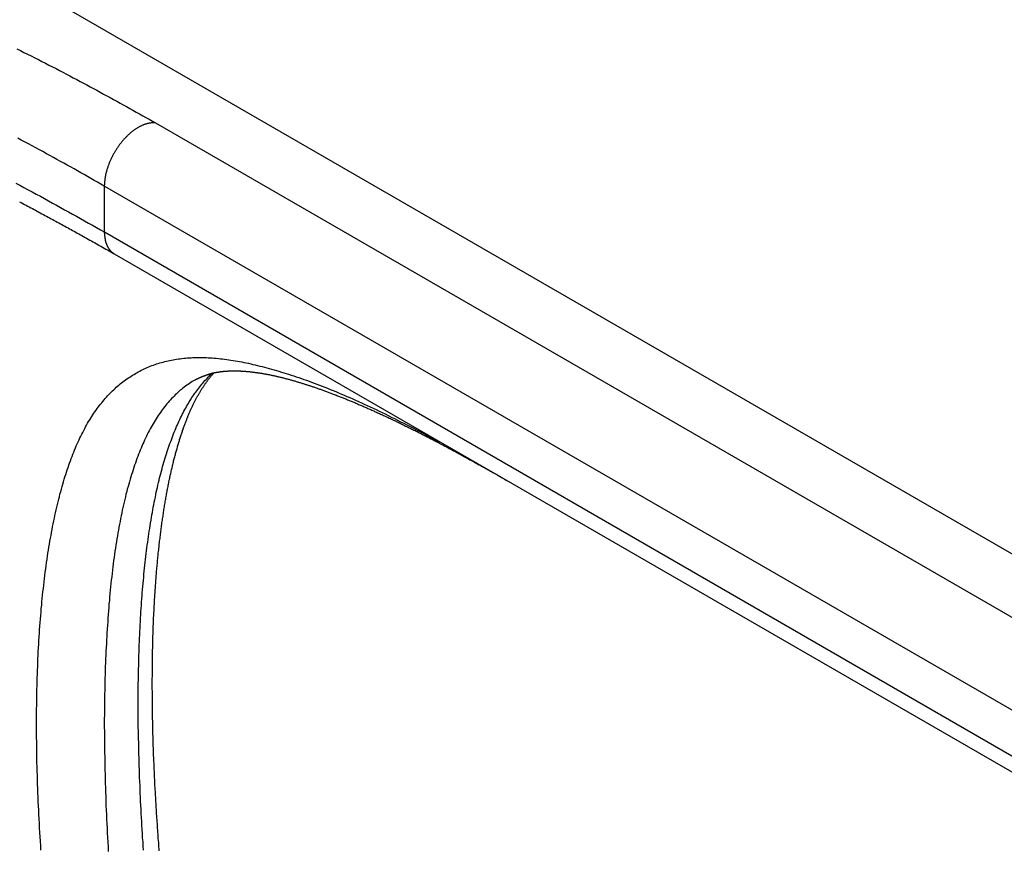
# Paper-space layout 'Layout1' of a CAD drawing. Extents: x -17 to 315, y -17 to 204.
# Tile 27 of 39: x 241.8 to 250.02, y 149.35 to 156.28. Entities that reach past the tile are written whole.
import ezdxf

# ---------------------------------------------------------------- set-up
doc = ezdxf.new("R2010")
doc.units = 0
doc.layers.add('DEFAULT', color=7, linetype='CONTINUOUS')
doc.layers.add('SPS-HS-SRX', color=7, linetype='CONTINUOUS')

# ---------------------------------------------------------------- blocks, each defined once
blk = doc.blocks.new('SE6')
at = {"layer": 'SPS-HS-SRX', "color": 7, "linetype": 'CONTINUOUS'}
for p, q in [((287.1608, 130.4157), (227.6595, 164.7688)), ((242.9365, 155.4197), (276.8776, 135.8238)), ((242.5084, 154.5097), (242.5084, 154.8923)), ((242.5084, 154.8923), (276.4495, 135.2964)), ((242.5084, 154.5097), (276.4495, 134.9138)), ((242.5913, 154.3266), (276.5324, 134.7307))]:
    blk.add_line(p, q, dxfattribs=at)
at = {"layer": 'SPS-HS-SRX', "color": 7}
for points in [[(241.777, 156.039, 0), (241.807, 156.024, 0), (241.837, 156.009, 0), (241.868, 155.994, 0), (241.898, 155.979, 0), (241.928, 155.964, 0), (241.958, 155.949, 0), (241.987, 155.934, 0), (242.017, 155.919, 0), (242.046, 155.903, 0), (242.076, 155.888, 0), (242.105, 155.873, 0), (242.134, 155.858, 0), (242.163, 155.843, 0), (242.192, 155.828, 0), (242.221, 155.813, 0), (242.249, 155.797, 0), (242.278, 155.782, 0), (242.306, 155.767, 0), (242.334, 155.752, 0), (242.363, 155.737, 0), (242.391, 155.722, 0), (242.418, 155.707, 0), (242.446, 155.692, 0), (242.474, 155.676, 0), (242.502, 155.661, 0), (242.529, 155.646, 0), (242.557, 155.631, 0), (242.584, 155.616, 0), (242.612, 155.601, 0), (242.639, 155.586, 0), (242.666, 155.571, 0), (242.693, 155.556, 0), (242.72, 155.541, 0), (242.747, 155.525, 0), (242.775, 155.51, 0), (242.802, 155.495, 0), (242.829, 155.48, 0), (242.856, 155.465, 0), (242.883, 155.45, 0), (242.91, 155.435, 0), (242.936, 155.42, 0)], [(242.508, 154.892, 0), (242.48, 154.908, 0), (242.452, 154.924, 0), (242.424, 154.94, 0), (242.396, 154.956, 0), (242.368, 154.972, 0), (242.34, 154.988, 0), (242.312, 155.004, 0), (242.284, 155.02, 0), (242.255, 155.036, 0), (242.227, 155.052, 0), (242.198, 155.067, 0), (242.17, 155.083, 0), (242.141, 155.099, 0), (242.112, 155.115, 0), (242.083, 155.131, 0), (242.054, 155.147, 0), (242.025, 155.163, 0), (241.995, 155.18, 0), (241.966, 155.196, 0), (241.936, 155.212, 0), (241.906, 155.228, 0), (241.876, 155.244, 0), (241.846, 155.26, 0), (241.815, 155.276, 0), (241.785, 155.292, 0)], [(241.768, 154.918, 0), (241.803, 154.899, 0), (241.837, 154.881, 0), (241.871, 154.862, 0), (241.906, 154.844, 0), (241.94, 154.825, 0), (241.974, 154.807, 0), (242.008, 154.788, 0), (242.041, 154.77, 0), (242.075, 154.751, 0), (242.109, 154.732, 0), (242.142, 154.714, 0), (242.176, 154.695, 0), (242.209, 154.677, 0), (242.243, 154.658, 0), (242.276, 154.64, 0), (242.309, 154.621, 0), (242.342, 154.603, 0), (242.376, 154.584, 0), (242.409, 154.565, 0), (242.442, 154.547, 0), (242.475, 154.528, 0), (242.508, 154.51, 0)], [(241.801, 154.761, 0), (241.814, 154.754, 0), (241.828, 154.747, 0), (241.841, 154.74, 0), (241.855, 154.732, 0), (241.868, 154.725, 0), (241.881, 154.718, 0), (241.895, 154.711, 0), (241.908, 154.704, 0), (241.921, 154.697, 0), (241.934, 154.69, 0), (241.947, 154.683, 0), (241.96, 154.676, 0), (241.973, 154.669, 0), (241.986, 154.662, 0), (241.999, 154.655, 0), (242.012, 154.648, 0), (242.025, 154.641, 0), (242.038, 154.634, 0), (242.051, 154.627, 0), (242.064, 154.62, 0), (242.077, 154.613, 0), (242.09, 154.606, 0), (242.102, 154.599, 0), (242.115, 154.592, 0), (242.128, 154.585, 0), (242.141, 154.578, 0), (242.154, 154.571, 0), (242.166, 154.564, 0), (242.179, 154.557, 0), (242.192, 154.55, 0), (242.205, 154.543, 0), (242.218, 154.536, 0), (242.231, 154.529, 0), (242.243, 154.522, 0), (242.256, 154.515, 0), (242.269, 154.507, 0), (242.282, 154.5, 0), (242.295, 154.493, 0), (242.308, 154.486, 0), (242.321, 154.479, 0), (242.334, 154.471, 0), (242.347, 154.464, 0), (242.36, 154.457, 0), (242.373, 154.449, 0), (242.386, 154.442, 0), (242.4, 154.435, 0), (242.413, 154.427, 0), (242.426, 154.42, 0), (242.439, 154.412, 0), (242.453, 154.405, 0), (242.466, 154.397, 0), (242.48, 154.39, 0), (242.493, 154.382, 0), (242.507, 154.374, 0), (242.521, 154.367, 0), (242.534, 154.359, 0), (242.548, 154.351, 0), (242.562, 154.343, 0), (242.576, 154.335, 0), (242.59, 154.327, 0)], [(241.979, 149.346, 0), (241.977, 149.384, 0), (241.974, 149.422, 0), (241.972, 149.459, 0), (241.97, 149.496, 0), (241.968, 149.534, 0), (241.966, 149.571, 0), (241.964, 149.608, 0), (241.962, 149.644, 0), (241.96, 149.681, 0), (241.959, 149.718, 0), (241.957, 149.754, 0), (241.955, 149.791, 0), (241.954, 149.827, 0), (241.953, 149.863, 0), (241.951, 149.899, 0), (241.95, 149.935, 0), (241.949, 149.971, 0), (241.948, 150.007, 0), (241.947, 150.042, 0), (241.946, 150.077, 0), (241.946, 150.113, 0), (241.945, 150.148, 0), (241.944, 150.183, 0), (241.944, 150.218, 0), (241.944, 150.252, 0), (241.943, 150.287, 0), (241.943, 150.321, 0), (241.943, 150.355, 0), (241.943, 150.389, 0), (241.943, 150.423, 0), (241.943, 150.457, 0), (241.943, 150.49, 0), (241.943, 150.524, 0), (241.944, 150.557, 0), (241.944, 150.59, 0), (241.945, 150.623, 0), (241.945, 150.656, 0), (241.946, 150.689, 0), (241.947, 150.721, 0), (241.948, 150.753, 0), (241.948, 150.786, 0), (241.949, 150.817, 0), (241.951, 150.849, 0), (241.952, 150.881, 0), (241.953, 150.912, 0), (241.954, 150.944, 0), (241.956, 150.975, 0), (241.957, 151.006, 0), (241.959, 151.037, 0), (241.961, 151.067, 0), (241.962, 151.098, 0), (241.964, 151.128, 0), (241.966, 151.158, 0), (241.968, 151.188, 0), (241.97, 151.218, 0), (241.973, 151.247, 0), (241.975, 151.277, 0), (241.977, 151.306, 0), (241.98, 151.335, 0), (241.982, 151.364, 0), (241.985, 151.392, 0), (241.987, 151.421, 0), (241.99, 151.449, 0), (241.993, 151.477, 0), (241.996, 151.505, 0), (241.999, 151.533, 0), (242.002, 151.561, 0), (242.005, 151.588, 0), (242.008, 151.615, 0), (242.012, 151.642, 0), (242.015, 151.669, 0), (242.019, 151.696, 0), (242.022, 151.722, 0), (242.026, 151.749, 0), (242.03, 151.775, 0), (242.034, 151.801, 0), (242.037, 151.826, 0), (242.041, 151.852, 0), (242.046, 151.877, 0), (242.05, 151.902, 0), (242.054, 151.927, 0), (242.058, 151.952, 0), (242.063, 151.976, 0), (242.067, 152.001, 0), (242.072, 152.025, 0), (242.076, 152.049, 0), (242.081, 152.072, 0), (242.086, 152.096, 0), (242.091, 152.119, 0), (242.096, 152.142, 0), (242.101, 152.165, 0), (242.106, 152.188, 0), (242.111, 152.211, 0), (242.116, 152.233, 0), (242.122, 152.255, 0), (242.127, 152.277, 0), (242.133, 152.299, 0), (242.138, 152.32, 0), (242.144, 152.341, 0), (242.15, 152.362, 0), (242.155, 152.383, 0), (242.161, 152.404, 0), (242.167, 152.424, 0), (242.173, 152.445, 0), (242.179, 152.465, 0), (242.186, 152.484, 0), (242.192, 152.504, 0), (242.198, 152.523, 0), (242.205, 152.543, 0), (242.211, 152.561, 0), (242.218, 152.58, 0), (242.225, 152.599, 0), (242.232, 152.617, 0), (242.239, 152.635, 0), (242.245, 152.653, 0), (242.253, 152.671, 0), (242.26, 152.688, 0), (242.267, 152.706, 0), (242.274, 152.723, 0), (242.282, 152.74, 0), (242.289, 152.756, 0), (242.297, 152.773, 0), (242.304, 152.789, 0), (242.312, 152.805, 0), (242.32, 152.821, 0), (242.328, 152.836, 0), (242.336, 152.852, 0), (242.344, 152.867, 0), (242.352, 152.882, 0), (242.36, 152.897, 0), (242.369, 152.912, 0), (242.377, 152.926, 0), (242.386, 152.94, 0), (242.395, 152.954, 0), (242.403, 152.968, 0), (242.412, 152.982, 0), (242.421, 152.995, 0), (242.43, 153.008, 0), (242.439, 153.021, 0), (242.448, 153.034, 0), (242.458, 153.047, 0), (242.467, 153.059, 0), (242.477, 153.071, 0), (242.486, 153.083, 0), (242.496, 153.095, 0), (242.506, 153.107, 0), (242.515, 153.118, 0), (242.525, 153.129, 0), (242.535, 153.14, 0), (242.546, 153.151, 0), (242.556, 153.162, 0), (242.566, 153.172, 0), (242.576, 153.182, 0), (242.587, 153.192, 0), (242.598, 153.202, 0), (242.608, 153.212, 0), (242.619, 153.221, 0), (242.63, 153.231, 0), (242.641, 153.24, 0), (242.652, 153.249, 0), (242.663, 153.257, 0), (242.674, 153.266, 0), (242.686, 153.274, 0), (242.697, 153.282, 0), (242.709, 153.29, 0), (242.72, 153.298, 0), (242.732, 153.306, 0), (242.744, 153.313, 0), (242.756, 153.32, 0), (242.768, 153.327, 0), (242.78, 153.334, 0), (242.792, 153.341, 0), (242.804, 153.347, 0), (242.816, 153.354, 0), (242.829, 153.36, 0), (242.841, 153.366, 0), (242.854, 153.372, 0), (242.867, 153.377, 0), (242.879, 153.383, 0), (242.892, 153.388, 0), (242.905, 153.393, 0), (242.918, 153.398, 0), (242.932, 153.403, 0), (242.945, 153.407, 0), (242.958, 153.411, 0), (242.972, 153.416, 0), (242.985, 153.419, 0), (242.999, 153.423, 0), (243.013, 153.427, 0), (243.027, 153.43, 0), (243.041, 153.434, 0), (243.055, 153.437, 0), (243.069, 153.44, 0), (243.083, 153.442, 0), (243.098, 153.445, 0), (243.112, 153.447, 0), (243.127, 153.449, 0), (243.141, 153.451, 0), (243.156, 153.453, 0), (243.171, 153.455, 0), (243.186, 153.456, 0), (243.201, 153.457, 0), (243.217, 153.458, 0), (243.232, 153.459, 0), (243.248, 153.46, 0), (243.263, 153.461, 0), (243.279, 153.461, 0), (243.295, 153.461, 0), (243.311, 153.461, 0), (243.327, 153.461, 0), (243.343, 153.461, 0), (243.36, 153.46, 0), (243.376, 153.459, 0), (243.393, 153.458, 0), (243.409, 153.457, 0), (243.426, 153.456, 0), (243.443, 153.455, 0), (243.46, 153.453, 0), (243.477, 153.451, 0), (243.495, 153.449, 0), (243.512, 153.447, 0), (243.53, 153.445, 0), (243.547, 153.442, 0), (243.565, 153.44, 0), (243.583, 153.437, 0), (243.601, 153.434, 0), (243.619, 153.431, 0), (243.637, 153.427, 0), (243.656, 153.424, 0), (243.674, 153.42, 0), (243.693, 153.416, 0), (243.711, 153.413, 0), (243.73, 153.408, 0), (243.749, 153.404, 0), (243.768, 153.4, 0), (243.787, 153.395, 0), (243.807, 153.39, 0), (243.826, 153.385, 0), (243.846, 153.38, 0), (243.865, 153.375, 0), (243.885, 153.37, 0), (243.905, 153.364, 0), (243.925, 153.358, 0), (243.945, 153.352, 0), (243.965, 153.346, 0), (243.986, 153.34, 0), (244.006, 153.334, 0), (244.027, 153.328, 0), (244.047, 153.321, 0), (244.068, 153.314, 0), (244.089, 153.307, 0), (244.11, 153.3, 0), (244.131, 153.293, 0), (244.153, 153.286, 0), (244.174, 153.278, 0), (244.196, 153.271, 0), (244.217, 153.263, 0), (244.239, 153.255, 0), (244.261, 153.247, 0), (244.283, 153.238, 0), (244.305, 153.23, 0), (244.327, 153.221, 0), (244.35, 153.212, 0), (244.372, 153.204, 0), (244.395, 153.194, 0), (244.418, 153.185, 0), (244.441, 153.176, 0), (244.464, 153.166, 0), (244.487, 153.156, 0), (244.511, 153.147, 0), (244.534, 153.136, 0), (244.558, 153.126, 0), (244.582, 153.116, 0), (244.606, 153.105, 0), (244.63, 153.094, 0), (244.654, 153.083, 0), (244.678, 153.072, 0), (244.703, 153.061, 0), (244.727, 153.05, 0), (244.752, 153.038, 0), (244.777, 153.026, 0), (244.802, 153.014, 0), (244.828, 153.002, 0), (244.853, 152.99, 0), (244.879, 152.977, 0), (244.904, 152.964, 0), (244.93, 152.952, 0), (244.956, 152.939, 0), (244.982, 152.925, 0), (245.009, 152.912, 0), (245.035, 152.899, 0), (245.061, 152.885, 0), (245.088, 152.871, 0), (245.115, 152.857, 0), (245.142, 152.843, 0), (245.169, 152.829, 0), (245.196, 152.815, 0), (245.223, 152.8, 0), (245.25, 152.786, 0), (245.277, 152.771, 0), (245.305, 152.757, 0)], [(242.835, 149.347, 0), (242.833, 149.382, 0), (242.831, 149.416, 0), (242.828, 149.45, 0), (242.826, 149.485, 0), (242.824, 149.519, 0), (242.822, 149.553, 0), (242.82, 149.587, 0), (242.818, 149.621, 0), (242.817, 149.654, 0), (242.815, 149.688, 0), (242.813, 149.722, 0), (242.811, 149.755, 0), (242.81, 149.789, 0), (242.808, 149.822, 0), (242.807, 149.855, 0), (242.806, 149.888, 0), (242.804, 149.921, 0), (242.803, 149.954, 0), (242.802, 149.987, 0), (242.801, 150.02, 0), (242.8, 150.052, 0), (242.799, 150.085, 0), (242.798, 150.117, 0), (242.797, 150.149, 0), (242.796, 150.182, 0), (242.795, 150.214, 0), (242.795, 150.246, 0), (242.794, 150.277, 0), (242.793, 150.309, 0), (242.793, 150.341, 0), (242.792, 150.372, 0), (242.792, 150.404, 0), (242.792, 150.435, 0), (242.792, 150.466, 0), (242.791, 150.497, 0), (242.791, 150.528, 0), (242.791, 150.558, 0), (242.791, 150.589, 0), (242.791, 150.62, 0), (242.792, 150.65, 0), (242.792, 150.68, 0), (242.792, 150.71, 0), (242.792, 150.74, 0), (242.793, 150.77, 0), (242.793, 150.8, 0), (242.794, 150.829, 0), (242.794, 150.859, 0), (242.795, 150.888, 0), (242.796, 150.917, 0), (242.796, 150.946, 0), (242.797, 150.975, 0), (242.798, 151.004, 0), (242.799, 151.032, 0), (242.8, 151.061, 0), (242.801, 151.089, 0), (242.802, 151.117, 0), (242.804, 151.145, 0), (242.805, 151.173, 0), (242.806, 151.201, 0), (242.808, 151.229, 0), (242.809, 151.256, 0), (242.811, 151.284, 0), (242.812, 151.311, 0), (242.814, 151.338, 0), (242.816, 151.365, 0), (242.818, 151.392, 0), (242.819, 151.418, 0), (242.821, 151.445, 0), (242.823, 151.471, 0), (242.825, 151.497, 0), (242.827, 151.523, 0), (242.83, 151.549, 0), (242.832, 151.575, 0), (242.834, 151.6, 0), (242.837, 151.626, 0), (242.839, 151.651, 0), (242.842, 151.676, 0), (242.844, 151.701, 0), (242.847, 151.726, 0), (242.849, 151.751, 0), (242.852, 151.775, 0), (242.855, 151.8, 0), (242.858, 151.824, 0), (242.861, 151.848, 0), (242.864, 151.872, 0), (242.867, 151.895, 0), (242.87, 151.919, 0), (242.873, 151.942, 0), (242.877, 151.966, 0), (242.88, 151.989, 0), (242.883, 152.012, 0), (242.887, 152.034, 0), (242.89, 152.057, 0), (242.894, 152.079, 0), (242.898, 152.102, 0), (242.901, 152.124, 0), (242.905, 152.146, 0), (242.909, 152.168, 0), (242.913, 152.189, 0), (242.917, 152.211, 0), (242.921, 152.232, 0), (242.925, 152.253, 0), (242.929, 152.274, 0), (242.934, 152.295, 0), (242.938, 152.316, 0), (242.942, 152.336, 0), (242.947, 152.356, 0), (242.951, 152.376, 0), (242.956, 152.396, 0), (242.961, 152.416, 0), (242.965, 152.436, 0), (242.97, 152.455, 0), (242.975, 152.474, 0), (242.98, 152.493, 0), (242.985, 152.512, 0), (242.99, 152.531, 0), (242.995, 152.55, 0), (243, 152.568, 0), (243.006, 152.586, 0), (243.011, 152.604, 0), (243.016, 152.622, 0), (243.022, 152.64, 0), (243.027, 152.657, 0), (243.033, 152.675, 0), (243.038, 152.692, 0), (243.044, 152.709, 0), (243.05, 152.725, 0), (243.056, 152.742, 0), (243.062, 152.759, 0), (243.068, 152.775, 0), (243.074, 152.791, 0), (243.08, 152.807, 0), (243.086, 152.823, 0), (243.092, 152.838, 0), (243.099, 152.854, 0), (243.105, 152.869, 0), (243.112, 152.884, 0), (243.118, 152.899, 0), (243.125, 152.914, 0), (243.131, 152.928, 0), (243.138, 152.943, 0), (243.145, 152.957, 0), (243.152, 152.971, 0), (243.159, 152.985, 0), (243.166, 152.999, 0), (243.173, 153.012, 0), (243.18, 153.026, 0), (243.188, 153.039, 0), (243.195, 153.052, 0), (243.202, 153.065, 0), (243.21, 153.078, 0), (243.217, 153.09, 0), (243.225, 153.102, 0), (243.233, 153.115, 0), (243.24, 153.127, 0), (243.248, 153.139, 0), (243.256, 153.15, 0), (243.264, 153.162, 0), (243.272, 153.173, 0), (243.28, 153.184, 0), (243.289, 153.195, 0), (243.297, 153.206, 0), (243.305, 153.217, 0), (243.314, 153.228, 0), (243.322, 153.238, 0), (243.331, 153.248, 0), (243.34, 153.258, 0), (243.348, 153.268, 0), (243.357, 153.278, 0), (243.366, 153.287, 0), (243.375, 153.297, 0), (243.384, 153.306, 0), (243.393, 153.315, 0), (243.402, 153.324, 0), (243.412, 153.333, 0)], [(242.967, 149.342, 0), (242.966, 149.359, 0), (242.964, 149.376, 0), (242.963, 149.394, 0), (242.962, 149.411, 0), (242.96, 149.428, 0), (242.959, 149.446, 0), (242.958, 149.463, 0), (242.957, 149.48, 0), (242.955, 149.497, 0), (242.954, 149.515, 0), (242.953, 149.532, 0), (242.952, 149.549, 0), (242.951, 149.566, 0), (242.949, 149.583, 0), (242.948, 149.6, 0), (242.947, 149.617, 0), (242.946, 149.635, 0), (242.945, 149.652, 0), (242.944, 149.669, 0), (242.943, 149.686, 0), (242.942, 149.703, 0), (242.941, 149.72, 0), (242.94, 149.737, 0), (242.939, 149.753, 0), (242.938, 149.77, 0), (242.937, 149.787, 0), (242.936, 149.804, 0), (242.935, 149.821, 0), (242.934, 149.838, 0), (242.933, 149.854, 0), (242.932, 149.871, 0), (242.931, 149.888, 0), (242.93, 149.905, 0), (242.929, 149.921, 0), (242.929, 149.938, 0), (242.928, 149.955, 0), (242.927, 149.971, 0), (242.926, 149.988, 0), (242.926, 150.004, 0), (242.925, 150.021, 0), (242.924, 150.038, 0), (242.923, 150.054, 0), (242.923, 150.07, 0), (242.922, 150.087, 0), (242.921, 150.103, 0), (242.921, 150.12, 0), (242.92, 150.136, 0), (242.919, 150.152, 0), (242.919, 150.169, 0), (242.918, 150.185, 0), (242.918, 150.201, 0), (242.917, 150.217, 0), (242.917, 150.234, 0), (242.916, 150.25, 0), (242.916, 150.266, 0), (242.915, 150.282, 0), (242.915, 150.298, 0), (242.914, 150.314, 0), (242.914, 150.33, 0), (242.913, 150.346, 0), (242.913, 150.362, 0), (242.913, 150.378, 0), (242.912, 150.394, 0), (242.912, 150.41, 0), (242.912, 150.426, 0), (242.911, 150.442, 0), (242.911, 150.458, 0), (242.911, 150.473, 0), (242.91, 150.489, 0), (242.91, 150.505, 0), (242.91, 150.52, 0), (242.91, 150.536, 0), (242.91, 150.552, 0), (242.909, 150.567, 0), (242.909, 150.583, 0), (242.909, 150.598, 0), (242.909, 150.614, 0), (242.909, 150.629, 0), (242.909, 150.645, 0), (242.909, 150.66, 0), (242.909, 150.676, 0), (242.908, 150.691, 0), (242.908, 150.706, 0), (242.908, 150.722, 0), (242.908, 150.737, 0), (242.908, 150.752, 0), (242.908, 150.767, 0), (242.908, 150.782, 0), (242.909, 150.797, 0), (242.909, 150.813, 0), (242.909, 150.828, 0), (242.909, 150.843, 0), (242.909, 150.858, 0), (242.909, 150.873, 0), (242.909, 150.887, 0), (242.909, 150.902, 0), (242.91, 150.917, 0), (242.91, 150.932, 0), (242.91, 150.947, 0), (242.91, 150.962, 0), (242.911, 150.976, 0), (242.911, 150.991, 0), (242.911, 151.006, 0), (242.911, 151.02, 0), (242.912, 151.035, 0), (242.912, 151.049, 0), (242.912, 151.064, 0), (242.913, 151.078, 0), (242.913, 151.093, 0), (242.914, 151.107, 0), (242.914, 151.121, 0), (242.914, 151.136, 0), (242.915, 151.15, 0), (242.915, 151.164, 0), (242.916, 151.178, 0), (242.916, 151.193, 0), (242.917, 151.207, 0), (242.917, 151.221, 0), (242.918, 151.235, 0), (242.919, 151.249, 0), (242.919, 151.263, 0), (242.92, 151.277, 0), (242.92, 151.291, 0), (242.921, 151.305, 0), (242.922, 151.319, 0), (242.922, 151.332, 0), (242.923, 151.346, 0), (242.924, 151.36, 0), (242.924, 151.374, 0), (242.925, 151.387, 0), (242.926, 151.401, 0), (242.927, 151.415, 0), (242.927, 151.428, 0), (242.928, 151.442, 0), (242.929, 151.455, 0), (242.93, 151.469, 0), (242.931, 151.482, 0), (242.932, 151.495, 0), (242.932, 151.509, 0), (242.933, 151.522, 0), (242.934, 151.535, 0), (242.935, 151.549, 0), (242.936, 151.562, 0), (242.937, 151.575, 0), (242.938, 151.588, 0), (242.939, 151.601, 0), (242.94, 151.614, 0), (242.941, 151.627, 0), (242.942, 151.64, 0), (242.943, 151.653, 0), (242.944, 151.666, 0), (242.945, 151.679, 0), (242.946, 151.692, 0), (242.947, 151.704, 0), (242.949, 151.717, 0), (242.95, 151.73, 0), (242.951, 151.742, 0), (242.952, 151.755, 0), (242.953, 151.768, 0), (242.954, 151.78, 0), (242.956, 151.793, 0), (242.957, 151.805, 0), (242.958, 151.817, 0), (242.959, 151.83, 0), (242.961, 151.842, 0), (242.962, 151.854, 0), (242.963, 151.867, 0), (242.965, 151.879, 0), (242.966, 151.891, 0), (242.967, 151.903, 0), (242.969, 151.915, 0), (242.97, 151.927, 0), (242.971, 151.939, 0), (242.973, 151.951, 0), (242.974, 151.963, 0), (242.976, 151.975, 0), (242.977, 151.987, 0), (242.979, 151.999, 0), (242.98, 152.01, 0), (242.982, 152.022, 0), (242.983, 152.034, 0), (242.985, 152.045, 0), (242.986, 152.057, 0), (242.988, 152.068, 0), (242.989, 152.08, 0), (242.991, 152.091, 0), (242.993, 152.103, 0), (242.994, 152.114, 0), (242.996, 152.126, 0), (242.998, 152.137, 0), (242.999, 152.148, 0), (243.001, 152.159, 0), (243.003, 152.17, 0), (243.004, 152.181, 0), (243.006, 152.193, 0), (243.008, 152.204, 0), (243.01, 152.214, 0), (243.011, 152.225, 0), (243.013, 152.236, 0), (243.015, 152.247, 0), (243.017, 152.258, 0), (243.019, 152.269, 0), (243.021, 152.279, 0), (243.022, 152.29, 0), (243.024, 152.301, 0), (243.026, 152.311, 0), (243.028, 152.322, 0), (243.03, 152.332, 0), (243.032, 152.343, 0), (243.034, 152.353, 0), (243.036, 152.363, 0), (243.038, 152.374, 0), (243.04, 152.384, 0), (243.042, 152.394, 0), (243.044, 152.404, 0), (243.046, 152.414, 0), (243.048, 152.424, 0), (243.05, 152.434, 0), (243.052, 152.444, 0), (243.054, 152.454, 0), (243.056, 152.464, 0), (243.058, 152.474, 0), (243.061, 152.484, 0), (243.063, 152.493, 0), (243.065, 152.503, 0), (243.067, 152.513, 0), (243.069, 152.522, 0), (243.071, 152.532, 0), (243.074, 152.541, 0), (243.076, 152.551, 0), (243.078, 152.56, 0), (243.08, 152.569, 0), (243.083, 152.579, 0), (243.085, 152.588, 0), (243.087, 152.597, 0), (243.089, 152.606, 0), (243.092, 152.615, 0), (243.094, 152.624, 0), (243.096, 152.633, 0), (243.099, 152.642, 0), (243.101, 152.651, 0), (243.103, 152.659, 0), (243.106, 152.668, 0), (243.108, 152.677, 0), (243.11, 152.685, 0), (243.113, 152.694, 0), (243.115, 152.702, 0), (243.118, 152.711, 0), (243.12, 152.719, 0), (243.122, 152.727, 0), (243.125, 152.736, 0), (243.127, 152.744, 0), (243.13, 152.752, 0), (243.132, 152.76, 0), (243.135, 152.768, 0), (243.137, 152.776, 0), (243.14, 152.784, 0), (243.142, 152.791, 0), (243.145, 152.799, 0), (243.147, 152.807, 0), (243.15, 152.815, 0), (243.152, 152.822, 0), (243.155, 152.83, 0), (243.157, 152.837, 0), (243.16, 152.845, 0), (243.162, 152.852, 0), (243.165, 152.859, 0), (243.167, 152.866, 0), (243.17, 152.874, 0), (243.172, 152.881, 0), (243.175, 152.888, 0), (243.178, 152.895, 0), (243.18, 152.902, 0), (243.183, 152.909, 0), (243.185, 152.916, 0), (243.188, 152.923, 0), (243.191, 152.929, 0), (243.193, 152.936, 0), (243.196, 152.943, 0), (243.198, 152.95, 0), (243.201, 152.956, 0), (243.204, 152.963, 0), (243.206, 152.969, 0), (243.209, 152.976, 0), (243.212, 152.982, 0), (243.214, 152.989, 0), (243.217, 152.995, 0), (243.22, 153.001, 0), (243.223, 153.008, 0), (243.225, 153.014, 0), (243.228, 153.02, 0), (243.231, 153.026, 0), (243.234, 153.032, 0), (243.236, 153.038, 0), (243.239, 153.044, 0), (243.242, 153.05, 0), (243.245, 153.056, 0), (243.247, 153.062, 0), (243.25, 153.068, 0), (243.253, 153.073, 0), (243.256, 153.079, 0), (243.259, 153.085, 0), (243.261, 153.09, 0), (243.264, 153.096, 0), (243.267, 153.102, 0), (243.27, 153.107, 0), (243.273, 153.113, 0), (243.276, 153.118, 0), (243.278, 153.123, 0), (243.281, 153.129, 0), (243.284, 153.134, 0), (243.287, 153.139, 0), (243.29, 153.144, 0), (243.293, 153.15, 0), (243.296, 153.155, 0), (243.299, 153.16, 0), (243.302, 153.165, 0), (243.305, 153.17, 0), (243.308, 153.175, 0), (243.311, 153.18, 0), (243.314, 153.185, 0), (243.317, 153.19, 0), (243.32, 153.195, 0), (243.323, 153.199, 0), (243.326, 153.204, 0), (243.329, 153.209, 0), (243.332, 153.214, 0), (243.335, 153.218, 0), (243.338, 153.223, 0), (243.341, 153.228, 0), (243.344, 153.232, 0), (243.347, 153.237, 0), (243.35, 153.241, 0), (243.354, 153.246, 0), (243.357, 153.25, 0), (243.36, 153.254, 0), (243.363, 153.259, 0), (243.366, 153.263, 0), (243.369, 153.267, 0), (243.372, 153.271, 0), (243.376, 153.276, 0), (243.379, 153.28, 0), (243.382, 153.284, 0), (243.385, 153.288, 0), (243.388, 153.292, 0), (243.392, 153.296, 0), (243.395, 153.3, 0), (243.398, 153.304, 0), (243.401, 153.308, 0), (243.405, 153.311, 0), (243.408, 153.315, 0), (243.411, 153.319, 0), (243.415, 153.322, 0), (243.418, 153.326, 0), (243.421, 153.329, 0), (243.424, 153.333, 0)], [(243.264, 153.273, 0), (243.267, 153.275, 0), (243.27, 153.276, 0), (243.273, 153.278, 0), (243.276, 153.279, 0), (243.278, 153.28, 0), (243.281, 153.282, 0), (243.284, 153.283, 0), (243.287, 153.284, 0), (243.29, 153.286, 0), (243.292, 153.287, 0), (243.295, 153.288, 0), (243.298, 153.289, 0), (243.301, 153.291, 0), (243.303, 153.292, 0), (243.306, 153.293, 0), (243.309, 153.294, 0), (243.311, 153.296, 0), (243.314, 153.297, 0), (243.317, 153.298, 0), (243.32, 153.299, 0), (243.322, 153.3, 0), (243.325, 153.302, 0), (243.328, 153.303, 0), (243.33, 153.304, 0), (243.333, 153.305, 0), (243.336, 153.306, 0), (243.338, 153.307, 0), (243.341, 153.308, 0), (243.344, 153.309, 0), (243.347, 153.31, 0), (243.349, 153.311, 0), (243.352, 153.312, 0), (243.355, 153.313, 0), (243.358, 153.314, 0), (243.36, 153.315, 0), (243.363, 153.316, 0), (243.366, 153.317, 0), (243.369, 153.318, 0), (243.372, 153.319, 0), (243.374, 153.32, 0), (243.377, 153.321, 0), (243.38, 153.322, 0), (243.383, 153.323, 0), (243.386, 153.324, 0), (243.389, 153.325, 0), (243.392, 153.326, 0), (243.395, 153.326, 0), (243.398, 153.327, 0), (243.4, 153.328, 0), (243.403, 153.329, 0), (243.406, 153.33, 0), (243.41, 153.33, 0), (243.413, 153.331, 0), (243.416, 153.332, 0), (243.419, 153.332, 0), (243.422, 153.333, 0), (243.425, 153.334, 0), (243.428, 153.335, 0), (243.431, 153.335, 0), (243.435, 153.336, 0), (243.438, 153.336, 0), (243.441, 153.337, 0), (243.444, 153.338, 0), (243.447, 153.338, 0), (243.451, 153.339, 0), (243.454, 153.339, 0), (243.457, 153.34, 0), (243.461, 153.34, 0), (243.464, 153.341, 0), (243.468, 153.341, 0), (243.471, 153.342, 0), (243.474, 153.342, 0), (243.478, 153.343, 0), (243.481, 153.343, 0), (243.485, 153.344, 0), (243.488, 153.344, 0), (243.492, 153.345, 0), (243.495, 153.345, 0), (243.499, 153.345, 0), (243.503, 153.346, 0), (243.506, 153.346, 0), (243.51, 153.346, 0), (243.513, 153.347, 0), (243.517, 153.347, 0), (243.521, 153.347, 0), (243.524, 153.347, 0), (243.528, 153.348, 0), (243.532, 153.348, 0), (243.536, 153.348, 0), (243.539, 153.348, 0), (243.543, 153.349, 0), (243.547, 153.349, 0), (243.551, 153.349, 0), (243.555, 153.349, 0), (243.559, 153.349, 0), (243.562, 153.349, 0), (243.566, 153.349, 0), (243.57, 153.349, 0), (243.574, 153.35, 0), (243.578, 153.35, 0), (243.582, 153.35, 0), (243.586, 153.35, 0), (243.59, 153.35, 0), (243.594, 153.35, 0), (243.598, 153.35, 0), (243.602, 153.35, 0), (243.606, 153.35, 0), (243.61, 153.35, 0), (243.614, 153.35, 0), (243.619, 153.349, 0), (243.623, 153.349, 0), (243.627, 153.349, 0), (243.631, 153.349, 0), (243.635, 153.349, 0), (243.64, 153.349, 0), (243.644, 153.349, 0), (243.648, 153.348, 0), (243.652, 153.348, 0), (243.657, 153.348, 0), (243.661, 153.348, 0), (243.666, 153.347, 0), (243.67, 153.347, 0), (243.674, 153.347, 0), (243.679, 153.346, 0), (243.683, 153.346, 0), (243.688, 153.346, 0), (243.692, 153.345, 0), (243.697, 153.345, 0), (243.701, 153.345, 0), (243.706, 153.344, 0), (243.711, 153.344, 0), (243.715, 153.343, 0), (243.72, 153.343, 0), (243.725, 153.342, 0), (243.729, 153.342, 0), (243.734, 153.341, 0), (243.739, 153.341, 0), (243.744, 153.34, 0), (243.749, 153.34, 0), (243.753, 153.339, 0), (243.758, 153.338, 0), (243.763, 153.338, 0), (243.768, 153.337, 0), (243.773, 153.336, 0), (243.778, 153.336, 0), (243.783, 153.335, 0), (243.788, 153.334, 0), (243.793, 153.334, 0), (243.798, 153.333, 0), (243.803, 153.332, 0), (243.808, 153.331, 0), (243.814, 153.33, 0), (243.819, 153.33, 0), (243.824, 153.329, 0), (243.829, 153.328, 0), (243.835, 153.327, 0), (243.84, 153.326, 0), (243.845, 153.325, 0), (243.851, 153.324, 0), (243.856, 153.323, 0), (243.861, 153.322, 0), (243.867, 153.321, 0), (243.872, 153.32, 0), (243.878, 153.319, 0), (243.883, 153.318, 0), (243.889, 153.317, 0), (243.894, 153.316, 0), (243.9, 153.314, 0), (243.906, 153.313, 0), (243.911, 153.312, 0), (243.917, 153.311, 0), (243.923, 153.31, 0), (243.929, 153.308, 0), (243.934, 153.307, 0), (243.94, 153.306, 0), (243.946, 153.304, 0), (243.952, 153.303, 0), (243.958, 153.302, 0), (243.963, 153.3, 0), (243.969, 153.299, 0), (243.975, 153.298, 0), (243.981, 153.296, 0), (243.987, 153.295, 0), (243.993, 153.293, 0), (243.999, 153.292, 0), (244.005, 153.29, 0), (244.011, 153.289, 0), (244.017, 153.287, 0), (244.023, 153.285, 0), (244.03, 153.284, 0), (244.036, 153.282, 0), (244.042, 153.281, 0), (244.048, 153.279, 0), (244.054, 153.277, 0), (244.06, 153.276, 0), (244.067, 153.274, 0), (244.073, 153.272, 0), (244.079, 153.27, 0), (244.086, 153.268, 0), (244.092, 153.267, 0), (244.098, 153.265, 0), (244.105, 153.263, 0), (244.111, 153.261, 0), (244.117, 153.259, 0), (244.124, 153.257, 0), (244.13, 153.255, 0), (244.137, 153.253, 0), (244.143, 153.251, 0), (244.15, 153.249, 0), (244.156, 153.247, 0), (244.163, 153.245, 0), (244.169, 153.243, 0), (244.176, 153.241, 0), (244.183, 153.239, 0), (244.189, 153.237, 0), (244.196, 153.235, 0), (244.203, 153.233, 0), (244.209, 153.231, 0), (244.216, 153.228, 0), (244.223, 153.226, 0), (244.23, 153.224, 0), (244.236, 153.222, 0), (244.243, 153.219, 0), (244.25, 153.217, 0), (244.257, 153.215, 0), (244.264, 153.212, 0), (244.271, 153.21, 0), (244.277, 153.208, 0), (244.284, 153.205, 0), (244.291, 153.203, 0), (244.298, 153.2, 0), (244.305, 153.198, 0), (244.312, 153.196, 0), (244.319, 153.193, 0), (244.326, 153.191, 0), (244.333, 153.188, 0), (244.34, 153.185, 0), (244.347, 153.183, 0), (244.355, 153.18, 0), (244.362, 153.178, 0), (244.369, 153.175, 0), (244.376, 153.172, 0), (244.383, 153.17, 0), (244.39, 153.167, 0), (244.398, 153.164, 0), (244.405, 153.161, 0), (244.412, 153.159, 0), (244.419, 153.156, 0), (244.427, 153.153, 0), (244.434, 153.15, 0), (244.441, 153.148, 0), (244.449, 153.145, 0), (244.456, 153.142, 0), (244.463, 153.139, 0), (244.471, 153.136, 0), (244.478, 153.133, 0), (244.486, 153.13, 0), (244.493, 153.127, 0), (244.501, 153.124, 0), (244.508, 153.121, 0), (244.516, 153.118, 0), (244.523, 153.115, 0), (244.531, 153.112, 0), (244.538, 153.109, 0), (244.546, 153.106, 0), (244.553, 153.103, 0), (244.561, 153.1, 0), (244.569, 153.096, 0), (244.576, 153.093, 0), (244.584, 153.09, 0), (244.592, 153.087, 0), (244.599, 153.084, 0), (244.607, 153.08, 0), (244.615, 153.077, 0), (244.622, 153.074, 0), (244.63, 153.07, 0), (244.638, 153.067, 0), (244.646, 153.064, 0), (244.654, 153.06, 0), (244.661, 153.057, 0), (244.669, 153.054, 0), (244.677, 153.05, 0), (244.685, 153.047, 0), (244.693, 153.043, 0), (244.701, 153.04, 0), (244.709, 153.036, 0), (244.717, 153.033, 0), (244.725, 153.029, 0), (244.733, 153.026, 0), (244.741, 153.022, 0), (244.749, 153.019, 0), (244.757, 153.015, 0), (244.765, 153.011, 0), (244.773, 153.008, 0), (244.781, 153.004, 0), (244.789, 153, 0), (244.797, 152.997, 0), (244.805, 152.993, 0), (244.813, 152.989, 0), (244.821, 152.985, 0), (244.83, 152.982, 0), (244.838, 152.978, 0), (244.846, 152.974, 0), (244.854, 152.97, 0), (244.863, 152.966, 0), (244.871, 152.963, 0), (244.879, 152.959, 0), (244.887, 152.955, 0), (244.896, 152.951, 0), (244.904, 152.947, 0), (244.913, 152.943, 0), (244.921, 152.939, 0), (244.929, 152.935, 0), (244.938, 152.931, 0), (244.946, 152.927, 0), (244.955, 152.923, 0), (244.963, 152.919, 0), (244.972, 152.915, 0), (244.98, 152.91, 0), (244.989, 152.906, 0), (244.997, 152.902, 0), (245.006, 152.898, 0), (245.015, 152.894, 0), (245.023, 152.889, 0), (245.032, 152.885, 0), (245.04, 152.881, 0), (245.049, 152.877, 0), (245.058, 152.872, 0), (245.067, 152.868, 0), (245.075, 152.864, 0), (245.084, 152.859, 0), (245.093, 152.855, 0), (245.102, 152.851, 0), (245.11, 152.846, 0), (245.119, 152.842, 0), (245.128, 152.837, 0), (245.137, 152.833, 0), (245.146, 152.828, 0), (245.155, 152.824, 0), (245.164, 152.819, 0), (245.172, 152.815, 0), (245.181, 152.81, 0), (245.19, 152.806, 0), (245.199, 152.801, 0), (245.208, 152.797, 0), (245.217, 152.792, 0), (245.226, 152.787, 0), (245.235, 152.783, 0), (245.244, 152.778, 0), (245.253, 152.773, 0), (245.262, 152.769, 0), (245.271, 152.764, 0), (245.28, 152.759, 0), (245.289, 152.755, 0), (245.298, 152.75, 0), (245.307, 152.745, 0), (245.316, 152.74, 0), (245.325, 152.736, 0), (245.334, 152.731, 0), (245.343, 152.726, 0), (245.352, 152.721, 0), (245.361, 152.717, 0), (245.37, 152.712, 0), (245.379, 152.707, 0), (245.388, 152.702, 0), (245.397, 152.697, 0), (245.406, 152.692, 0), (245.415, 152.688, 0), (245.424, 152.683, 0), (245.433, 152.678, 0), (245.442, 152.673, 0), (245.451, 152.668, 0), (245.461, 152.663, 0), (245.47, 152.658, 0), (245.479, 152.653, 0), (245.488, 152.648, 0), (245.497, 152.643, 0), (245.506, 152.638, 0), (245.515, 152.633, 0), (245.524, 152.628, 0), (245.533, 152.623, 0), (245.543, 152.618, 0), (245.552, 152.613, 0), (245.561, 152.608, 0), (245.57, 152.603, 0), (245.58, 152.597, 0), (245.589, 152.592, 0), (245.598, 152.587, 0), (245.608, 152.582, 0), (245.617, 152.576, 0), (245.627, 152.571, 0), (245.636, 152.566, 0), (245.646, 152.561, 0), (245.655, 152.555, 0), (245.665, 152.55, 0), (245.674, 152.544, 0), (245.684, 152.539, 0), (245.694, 152.533, 0), (245.704, 152.528, 0), (245.713, 152.522, 0), (245.723, 152.517, 0), (245.733, 152.511, 0), (245.743, 152.506, 0), (245.753, 152.5, 0), (245.763, 152.494, 0), (245.773, 152.489, 0), (245.784, 152.483, 0), (245.794, 152.477, 0), (245.804, 152.471, 0), (245.815, 152.465, 0), (245.825, 152.459, 0), (245.835, 152.453, 0), (245.846, 152.447, 0), (245.857, 152.441, 0), (245.867, 152.435, 0)], [(243.264, 153.273, 0), (243.253, 153.267, 0), (243.241, 153.26, 0), (243.23, 153.252, 0), (243.218, 153.245, 0), (243.207, 153.237, 0), (243.196, 153.229, 0), (243.185, 153.221, 0), (243.174, 153.213, 0), (243.163, 153.204, 0), (243.152, 153.195, 0), (243.142, 153.187, 0), (243.131, 153.177, 0), (243.121, 153.168, 0), (243.11, 153.158, 0), (243.1, 153.149, 0), (243.09, 153.139, 0), (243.08, 153.128, 0), (243.07, 153.118, 0), (243.06, 153.107, 0), (243.05, 153.097, 0), (243.041, 153.086, 0), (243.031, 153.074, 0), (243.022, 153.063, 0), (243.012, 153.051, 0), (243.003, 153.039, 0), (242.994, 153.027, 0), (242.985, 153.015, 0), (242.976, 153.002, 0), (242.967, 152.989, 0), (242.958, 152.976, 0), (242.949, 152.963, 0), (242.94, 152.95, 0), (242.932, 152.936, 0), (242.923, 152.922, 0), (242.915, 152.908, 0), (242.907, 152.894, 0), (242.899, 152.879, 0), (242.891, 152.865, 0), (242.883, 152.85, 0), (242.875, 152.834, 0), (242.867, 152.819, 0), (242.859, 152.804, 0), (242.852, 152.788, 0), (242.844, 152.772, 0), (242.837, 152.755, 0), (242.829, 152.739, 0), (242.822, 152.722, 0), (242.815, 152.705, 0), (242.808, 152.688, 0), (242.801, 152.671, 0), (242.794, 152.653, 0), (242.787, 152.635, 0), (242.78, 152.617, 0), (242.774, 152.599, 0), (242.767, 152.58, 0), (242.76, 152.562, 0), (242.754, 152.543, 0), (242.748, 152.524, 0), (242.742, 152.504, 0), (242.735, 152.485, 0), (242.729, 152.465, 0), (242.723, 152.445, 0), (242.718, 152.424, 0), (242.712, 152.404, 0), (242.706, 152.383, 0), (242.7, 152.362, 0), (242.695, 152.341, 0), (242.689, 152.32, 0), (242.684, 152.298, 0), (242.679, 152.276, 0), (242.673, 152.254, 0), (242.668, 152.232, 0), (242.663, 152.209, 0), (242.658, 152.186, 0), (242.653, 152.163, 0), (242.649, 152.14, 0), (242.644, 152.116, 0), (242.639, 152.093, 0), (242.635, 152.069, 0), (242.63, 152.045, 0), (242.626, 152.02, 0), (242.621, 151.996, 0), (242.617, 151.971, 0), (242.613, 151.946, 0), (242.609, 151.921, 0), (242.605, 151.896, 0), (242.601, 151.87, 0), (242.597, 151.844, 0), (242.594, 151.818, 0), (242.59, 151.792, 0), (242.586, 151.765, 0), (242.583, 151.739, 0), (242.579, 151.712, 0), (242.576, 151.685, 0), (242.573, 151.658, 0), (242.57, 151.63, 0), (242.566, 151.602, 0), (242.563, 151.575, 0), (242.561, 151.546, 0), (242.558, 151.518, 0), (242.555, 151.49, 0), (242.552, 151.461, 0), (242.55, 151.432, 0), (242.547, 151.403, 0), (242.545, 151.374, 0), (242.542, 151.344, 0), (242.54, 151.315, 0), (242.538, 151.285, 0), (242.536, 151.255, 0), (242.534, 151.225, 0), (242.532, 151.194, 0), (242.53, 151.163, 0), (242.528, 151.133, 0), (242.526, 151.102, 0), (242.525, 151.071, 0), (242.523, 151.039, 0), (242.522, 151.008, 0), (242.52, 150.976, 0), (242.519, 150.944, 0), (242.518, 150.912, 0), (242.516, 150.88, 0), (242.515, 150.847, 0), (242.514, 150.814, 0), (242.513, 150.782, 0), (242.513, 150.749, 0), (242.512, 150.716, 0), (242.511, 150.682, 0), (242.51, 150.649, 0), (242.51, 150.615, 0), (242.509, 150.581, 0), (242.509, 150.547, 0), (242.509, 150.513, 0), (242.509, 150.478, 0), (242.508, 150.444, 0), (242.508, 150.409, 0), (242.508, 150.374, 0), (242.509, 150.339, 0), (242.509, 150.304, 0), (242.509, 150.269, 0), (242.509, 150.233, 0), (242.51, 150.197, 0), (242.51, 150.162, 0), (242.511, 150.126, 0), (242.511, 150.089, 0), (242.512, 150.053, 0), (242.513, 150.017, 0), (242.514, 149.98, 0), (242.515, 149.943, 0), (242.516, 149.906, 0), (242.517, 149.869, 0), (242.518, 149.832, 0), (242.52, 149.795, 0), (242.521, 149.757, 0), (242.522, 149.72, 0), (242.524, 149.682, 0), (242.526, 149.644, 0), (242.527, 149.606, 0), (242.529, 149.568, 0), (242.531, 149.53, 0), (242.533, 149.492, 0), (242.535, 149.453, 0), (242.537, 149.415, 0), (242.539, 149.376, 0), (242.541, 149.337, 0)]]:
    blk.add_polyline3d(points, dxfattribs=at)
at = {"layer": 'SPS-HS-SRX', "color": 7, "linetype": 'CONTINUOUS'}
for points in [[(242.936, 155.42, 0), (242.932, 155.42, 0), (242.928, 155.42, 0), (242.924, 155.421, 0), (242.92, 155.421, 0), (242.916, 155.421, 0), (242.912, 155.421, 0), (242.908, 155.42, 0), (242.903, 155.42, 0), (242.899, 155.42, 0), (242.895, 155.419, 0), (242.89, 155.419, 0), (242.886, 155.418, 0), (242.882, 155.417, 0), (242.877, 155.416, 0), (242.873, 155.415, 0), (242.868, 155.414, 0), (242.864, 155.413, 0), (242.859, 155.412, 0), (242.855, 155.41, 0), (242.85, 155.409, 0), (242.846, 155.407, 0), (242.841, 155.406, 0), (242.836, 155.404, 0), (242.832, 155.402, 0), (242.827, 155.4, 0), (242.822, 155.398, 0), (242.818, 155.396, 0), (242.813, 155.394, 0), (242.809, 155.392, 0), (242.804, 155.389, 0), (242.799, 155.387, 0), (242.795, 155.384, 0), (242.79, 155.381, 0), (242.785, 155.379, 0), (242.781, 155.376, 0), (242.776, 155.373, 0), (242.771, 155.37, 0), (242.767, 155.367, 0), (242.762, 155.364, 0), (242.757, 155.36, 0), (242.753, 155.357, 0), (242.748, 155.353, 0), (242.744, 155.35, 0), (242.739, 155.346, 0), (242.734, 155.343, 0), (242.73, 155.339, 0), (242.725, 155.335, 0), (242.721, 155.331, 0), (242.716, 155.327, 0), (242.712, 155.323, 0), (242.707, 155.319, 0), (242.703, 155.315, 0), (242.698, 155.31, 0), (242.694, 155.306, 0), (242.69, 155.302, 0), (242.685, 155.297, 0), (242.681, 155.293, 0), (242.677, 155.288, 0), (242.672, 155.283, 0), (242.668, 155.279, 0), (242.664, 155.274, 0), (242.66, 155.269, 0), (242.656, 155.264, 0), (242.652, 155.259, 0), (242.648, 155.254, 0), (242.644, 155.249, 0), (242.64, 155.244, 0), (242.636, 155.239, 0), (242.632, 155.233, 0), (242.628, 155.228, 0), (242.624, 155.223, 0), (242.621, 155.218, 0), (242.617, 155.212, 0), (242.613, 155.207, 0), (242.61, 155.201, 0), (242.606, 155.196, 0), (242.603, 155.19, 0), (242.599, 155.184, 0), (242.596, 155.179, 0), (242.592, 155.173, 0), (242.589, 155.167, 0), (242.586, 155.162, 0), (242.583, 155.156, 0), (242.58, 155.15, 0), (242.577, 155.144, 0), (242.574, 155.138, 0), (242.571, 155.132, 0), (242.568, 155.127, 0), (242.565, 155.121, 0), (242.562, 155.115, 0), (242.559, 155.109, 0), (242.557, 155.103, 0), (242.554, 155.097, 0), (242.552, 155.091, 0), (242.549, 155.085, 0), (242.547, 155.079, 0), (242.545, 155.073, 0), (242.542, 155.067, 0), (242.54, 155.061, 0), (242.538, 155.055, 0), (242.536, 155.049, 0), (242.534, 155.043, 0), (242.532, 155.037, 0), (242.53, 155.031, 0), (242.529, 155.025, 0), (242.527, 155.019, 0), (242.525, 155.013, 0), (242.524, 155.007, 0), (242.522, 155.001, 0), (242.521, 154.995, 0), (242.519, 154.989, 0), (242.518, 154.983, 0), (242.517, 154.977, 0), (242.516, 154.971, 0), (242.515, 154.965, 0), (242.514, 154.96, 0), (242.513, 154.954, 0), (242.512, 154.948, 0), (242.512, 154.942, 0), (242.511, 154.937, 0), (242.51, 154.931, 0), (242.51, 154.925, 0), (242.509, 154.92, 0), (242.509, 154.914, 0), (242.509, 154.909, 0), (242.509, 154.903, 0), (242.508, 154.898, 0), (242.508, 154.892, 0)], [(242.508, 154.51, 0), (242.508, 154.508, 0), (242.508, 154.506, 0), (242.508, 154.504, 0), (242.508, 154.502, 0), (242.509, 154.5, 0), (242.509, 154.498, 0), (242.509, 154.496, 0), (242.509, 154.494, 0), (242.509, 154.492, 0), (242.509, 154.49, 0), (242.509, 154.488, 0), (242.509, 154.486, 0), (242.509, 154.484, 0), (242.509, 154.482, 0), (242.51, 154.48, 0), (242.51, 154.479, 0), (242.51, 154.477, 0), (242.51, 154.475, 0), (242.51, 154.473, 0), (242.511, 154.471, 0), (242.511, 154.469, 0), (242.511, 154.467, 0), (242.511, 154.465, 0), (242.511, 154.464, 0), (242.512, 154.462, 0), (242.512, 154.46, 0), (242.512, 154.458, 0), (242.513, 154.456, 0), (242.513, 154.455, 0), (242.513, 154.453, 0), (242.514, 154.451, 0), (242.514, 154.449, 0), (242.514, 154.447, 0), (242.515, 154.446, 0), (242.515, 154.444, 0), (242.515, 154.442, 0), (242.516, 154.44, 0), (242.516, 154.439, 0), (242.516, 154.437, 0), (242.517, 154.435, 0), (242.517, 154.434, 0), (242.518, 154.432, 0), (242.518, 154.43, 0), (242.519, 154.429, 0), (242.519, 154.427, 0), (242.52, 154.425, 0), (242.52, 154.424, 0), (242.521, 154.422, 0), (242.521, 154.42, 0), (242.522, 154.419, 0), (242.522, 154.417, 0), (242.523, 154.416, 0), (242.523, 154.414, 0), (242.524, 154.412, 0), (242.524, 154.411, 0), (242.525, 154.409, 0), (242.526, 154.408, 0), (242.526, 154.406, 0), (242.527, 154.405, 0), (242.527, 154.403, 0), (242.528, 154.402, 0), (242.529, 154.4, 0), (242.529, 154.399, 0), (242.53, 154.397, 0), (242.531, 154.396, 0), (242.531, 154.394, 0), (242.532, 154.393, 0), (242.533, 154.391, 0), (242.533, 154.39, 0), (242.534, 154.389, 0), (242.535, 154.387, 0), (242.536, 154.386, 0), (242.536, 154.384, 0), (242.537, 154.383, 0), (242.538, 154.382, 0), (242.539, 154.38, 0), (242.539, 154.379, 0), (242.54, 154.378, 0), (242.541, 154.376, 0), (242.542, 154.375, 0), (242.543, 154.374, 0), (242.543, 154.373, 0), (242.544, 154.371, 0), (242.545, 154.37, 0), (242.546, 154.369, 0), (242.547, 154.368, 0), (242.548, 154.366, 0), (242.549, 154.365, 0), (242.55, 154.364, 0), (242.55, 154.363, 0), (242.551, 154.362, 0), (242.552, 154.36, 0), (242.553, 154.359, 0), (242.554, 154.358, 0), (242.555, 154.357, 0), (242.556, 154.356, 0), (242.557, 154.355, 0), (242.558, 154.354, 0), (242.559, 154.353, 0), (242.56, 154.351, 0), (242.561, 154.35, 0), (242.562, 154.349, 0), (242.563, 154.348, 0), (242.564, 154.347, 0), (242.565, 154.346, 0), (242.566, 154.345, 0), (242.567, 154.344, 0), (242.568, 154.343, 0), (242.569, 154.342, 0), (242.57, 154.341, 0), (242.572, 154.341, 0), (242.573, 154.34, 0), (242.574, 154.339, 0), (242.575, 154.338, 0), (242.576, 154.337, 0), (242.577, 154.336, 0), (242.578, 154.335, 0), (242.579, 154.334, 0), (242.581, 154.334, 0), (242.582, 154.333, 0), (242.583, 154.332, 0), (242.584, 154.331, 0), (242.585, 154.33, 0), (242.586, 154.33, 0), (242.588, 154.329, 0), (242.589, 154.328, 0), (242.59, 154.327, 0), (242.591, 154.327, 0)]]:
    blk.add_polyline3d(points, dxfattribs=at)

psp = doc.layouts.get("Layout1")

# ---------------------------------------------------------------- block references
at = {"layer": 'DEFAULT'}
psp.add_blockref('SE6', (0, 0), dxfattribs=at)

doc.saveas('drawing.dxf')
